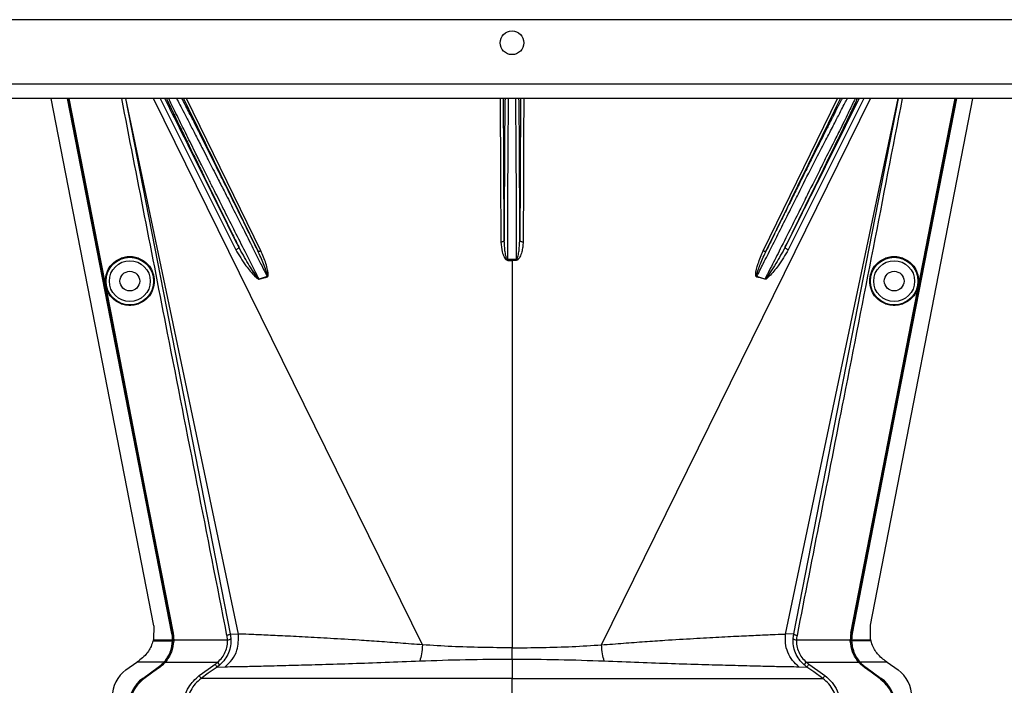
# Model space of a CAD drawing. Header units: inches. Extents: x -3977 to 448, y -4288 to 2176.
# Tile 9 of 206: x -3663 to -3518, y -3515 to -3417. Entities that reach past the tile are written whole.
import ezdxf

# ---------------------------------------------------------------- set-up
doc = ezdxf.new("R2010")
doc.units = ezdxf.units.IN
doc.header["$MEASUREMENT"] = 0

msp = doc.modelspace()

# ---------------------------------------------------------------- linework, layer by layer
at = {"color": 7, "linetype": 'Continuous', "lineweight": 25}
for p, q in [((-2943.664, -3417.474), (-3802.664, -3417.474)), ((-2940.664, -3426.974), (-3805.664, -3426.974)), ((-2940.664, -3429.074), (-3805.664, -3429.074))]:
    msp.add_line(p, q, dxfattribs=at)
at = {"color": 2, "linetype": 'Continuous', "lineweight": 25}
for p, q in [((-3643.429, -3506.716), (-3658.539, -3429.074)), ((-3647.599, -3429.074), (-3632.146, -3507.895)), ((-3630.962, -3507.946), (-3647.553, -3429.074)), ((-3603.845, -3509.54), (-3643.479, -3429.074)), ((-3642.461, -3429.074), (-3631.352, -3451.371)), ((-3627.647, -3451.503), (-3638.591, -3429.074)), ((-3577.483, -3509.54), (-3537.85, -3429.074)), ((-3553.681, -3451.503), (-3542.737, -3429.074)), ((-3550.367, -3507.946), (-3533.775, -3429.074)), ((-3538.867, -3429.074), (-3549.976, -3451.371)), ((-3549.182, -3507.895), (-3533.729, -3429.074)), ((-3537.881, -3506.626), (-3522.789, -3429.074)), ((-3591.295, -3452.798), (-3591.3, -3447.974)), ((-3590.028, -3447.974), (-3590.033, -3452.798)), ((-3651.31, -3452.679), (-3651.353, -3452.687)), ((-3590.664, -3452.916), (-3590.664, -3452.797)), ((-3590.664, -3452.916), (-3590.664, -3509.973)), ((-3530.018, -3452.679), (-3529.975, -3452.687)), ((-3626.708, -3455.303), (-3627.913, -3455.667)), ((-3553.415, -3455.667), (-3554.62, -3455.303)), ((-3649.755, -3460.667), (-3649.798, -3460.676)), ((-3531.573, -3460.667), (-3531.53, -3460.676)), ((-3643.43, -3506.716), (-3643.477, -3508.756)), ((-3537.851, -3508.756), (-3537.881, -3506.626)), ((-3643.521, -3508.935), (-3643.11, -3508.935)), ((-3643.477, -3508.756), (-3643.482, -3508.776)), ((-3643.482, -3508.776), (-3643.14, -3508.776)), ((-3643.14, -3508.776), (-3640.68, -3508.776)), ((-3643.11, -3508.935), (-3640.681, -3508.935)), ((-3640.772, -3507.844), (-3640.741, -3507.838)), ((-3640.65, -3508.935), (-3640.649, -3508.776)), ((-3640.531, -3508.934), (-3640.65, -3508.934)), ((-3640.578, -3507.836), (-3640.622, -3507.844)), ((-3640.487, -3508.936), (-3640.531, -3508.934)), ((-3640.485, -3508.776), (-3632.558, -3508.776)), ((-3632.146, -3507.895), (-3632.059, -3508.604)), ((-3632.146, -3507.895), (-3630.962, -3507.946)), ((-3549.182, -3507.895), (-3550.367, -3507.946)), ((-3549.269, -3508.604), (-3549.182, -3507.895)), ((-3548.77, -3508.776), (-3540.843, -3508.776)), ((-3540.841, -3508.936), (-3540.797, -3508.934)), ((-3540.797, -3508.934), (-3540.678, -3508.934)), ((-3540.75, -3507.836), (-3540.706, -3507.844)), ((-3540.649, -3508.776), (-3538.188, -3508.776)), ((-3538.218, -3508.935), (-3540.647, -3508.935)), ((-3540.556, -3507.844), (-3540.587, -3507.838)), ((-3537.807, -3508.935), (-3538.218, -3508.935)), ((-3538.188, -3508.776), (-3537.846, -3508.776)), ((-3590.664, -3511.641), (-3590.664, -3509.973)), ((-3641.783, -3512.098), (-3640.92, -3510.614)), ((-3590.664, -3511.641), (-3590.664, -3514.478)), ((-3647.519, -3513.237), (-3645.936, -3512.098)), ((-3641.933, -3512.098), (-3645.936, -3512.098)), ((-3645.033, -3514.478), (-3642.752, -3512.837)), ((-3645.015, -3514.503), (-3642.734, -3512.862)), ((-3644.883, -3514.478), (-3642.602, -3512.837)), ((-3642.577, -3512.873), (-3644.858, -3514.514)), ((-3642.734, -3512.862), (-3642.752, -3512.837)), ((-3642.577, -3512.873), (-3642.602, -3512.837)), ((-3641.933, -3512.098), (-3641.91, -3512.119)), ((-3641.892, -3512.098), (-3641.783, -3512.098)), ((-3641.75, -3512.127), (-3641.783, -3512.098)), ((-3641.725, -3512.098), (-3634.021, -3512.098)), ((-3633.689, -3512.472), (-3634.098, -3512.799)), ((-3634.098, -3512.799), (-3632.927, -3512.757)), ((-3633.689, -3512.472), (-3634.021, -3512.098)), ((-3548.401, -3512.757), (-3547.23, -3512.799)), ((-3547.639, -3512.472), (-3547.307, -3512.098)), ((-3547.307, -3512.098), (-3539.603, -3512.098)), ((-3539.578, -3512.127), (-3539.545, -3512.098)), ((-3539.436, -3512.098), (-3539.545, -3512.098)), ((-3539.418, -3512.119), (-3539.395, -3512.098)), ((-3535.392, -3512.098), (-3539.395, -3512.098)), ((-3538.752, -3512.873), (-3538.726, -3512.837)), ((-3536.47, -3514.514), (-3538.752, -3512.873)), ((-3538.726, -3512.837), (-3536.445, -3514.478)), ((-3538.576, -3512.837), (-3538.594, -3512.862)), ((-3538.594, -3512.862), (-3536.313, -3514.503)), ((-3538.576, -3512.837), (-3536.295, -3514.478)), ((-3535.392, -3512.098), (-3533.809, -3513.237)), ((-3645.033, -3514.478), (-3645.015, -3514.503)), ((-3644.858, -3514.514), (-3644.883, -3514.478)), ((-3590.664, -3518.537), (-3590.664, -3514.478)), ((-3536.445, -3514.478), (-3536.47, -3514.514)), ((-3536.313, -3514.503), (-3536.295, -3514.478))]:
    msp.add_line(p, q, dxfattribs=at)
at = {"color": 2, "linetype": 'Continuous', "lineweight": 25, "flags": 128}
for points in [[(-3640.772, -3507.844), (-3649.392, -3463.535), (-3656.1, -3429.074)], [(-3640.741, -3507.838), (-3649.359, -3463.545), (-3656.069, -3429.074)], [(-3651.353, -3452.687), (-3653.963, -3439.279), (-3655.95, -3429.074)], [(-3655.906, -3429.074), (-3653.361, -3442.144), (-3651.31, -3452.679)], [(-3592.4, -3429.074), (-3592.346, -3440.432), (-3592.299, -3450.221)], [(-3591.799, -3449.982), (-3591.856, -3437.937), (-3591.899, -3429.074)], [(-3589.429, -3429.074), (-3589.484, -3440.518), (-3589.529, -3449.982)], [(-3588.928, -3429.074), (-3588.955, -3434.712), (-3588.985, -3441.054), (-3589.029, -3450.221)], [(-3525.259, -3429.074), (-3533.816, -3473.036), (-3540.587, -3507.838)], [(-3525.228, -3429.074), (-3533.784, -3473.029), (-3540.556, -3507.844)], [(-3530.018, -3452.679), (-3527.408, -3439.271), (-3525.422, -3429.074)], [(-3529.975, -3452.687), (-3527.365, -3439.279), (-3525.378, -3429.074)], [(-3630.916, -3450.923), (-3630.907, -3450.97), (-3630.92, -3451.025), (-3630.953, -3451.085), (-3631.007, -3451.149), (-3631.077, -3451.212), (-3631.16, -3451.272), (-3631.254, -3451.326), (-3631.352, -3451.371)], [(-3591.799, -3449.982), (-3591.81, -3450.028), (-3591.838, -3450.073), (-3591.885, -3450.114), (-3591.947, -3450.15), (-3592.022, -3450.18), (-3592.108, -3450.202), (-3592.202, -3450.216), (-3592.299, -3450.221)], [(-3589.029, -3450.221), (-3589.126, -3450.216), (-3589.22, -3450.202), (-3589.306, -3450.18), (-3589.381, -3450.15), (-3589.443, -3450.114), (-3589.49, -3450.073), (-3589.519, -3450.028), (-3589.529, -3449.982)], [(-3549.976, -3451.371), (-3550.074, -3451.326), (-3550.168, -3451.272), (-3550.251, -3451.212), (-3550.321, -3451.149), (-3550.375, -3451.085), (-3550.408, -3451.025), (-3550.421, -3450.97), (-3550.412, -3450.923)], [(-3628.107, -3451.494), (-3628.083, -3451.524), (-3628.047, -3451.546), (-3627.999, -3451.56), (-3627.942, -3451.565), (-3627.876, -3451.562), (-3627.803, -3451.55), (-3627.726, -3451.53), (-3627.647, -3451.503)], [(-3553.681, -3451.503), (-3553.602, -3451.53), (-3553.525, -3451.55), (-3553.453, -3451.562), (-3553.386, -3451.565), (-3553.329, -3451.56), (-3553.281, -3451.546), (-3553.245, -3451.524), (-3553.221, -3451.494)], [(-3649.798, -3460.676), (-3650.669, -3456.202), (-3651.353, -3452.687)], [(-3651.31, -3452.679), (-3650.439, -3457.152), (-3649.755, -3460.667)], [(-3591.295, -3452.798), (-3591.295, -3452.813), (-3591.295, -3452.829), (-3591.295, -3452.844), (-3591.295, -3452.859), (-3591.295, -3452.873), (-3591.295, -3452.888), (-3591.295, -3452.902), (-3591.295, -3452.916)], [(-3590.033, -3452.916), (-3590.033, -3452.902), (-3590.033, -3452.888), (-3590.033, -3452.873), (-3590.033, -3452.859), (-3590.033, -3452.844), (-3590.033, -3452.829), (-3590.033, -3452.813), (-3590.033, -3452.798)], [(-3531.573, -3460.667), (-3530.703, -3456.194), (-3530.018, -3452.679)], [(-3531.53, -3460.676), (-3530.659, -3456.202), (-3529.975, -3452.687)], [(-3640.622, -3507.844), (-3641.927, -3501.131), (-3643.017, -3495.531), (-3643.889, -3491.044), (-3644.402, -3488.409), (-3644.793, -3486.4), (-3645.062, -3485.017), (-3645.184, -3484.39), (-3645.203, -3484.289), (-3645.208, -3484.267), (-3645.209, -3484.262), (-3645.209, -3484.261), (-3645.209, -3484.261), (-3645.209, -3484.261), (-3645.209, -3484.261), (-3645.209, -3484.261), (-3645.209, -3484.261), (-3645.209, -3484.261), (-3645.209, -3484.261), (-3645.209, -3484.261), (-3645.209, -3484.26), (-3649.798, -3460.676)], [(-3649.755, -3460.667), (-3644.615, -3487.082), (-3640.578, -3507.836)], [(-3540.75, -3507.836), (-3535.612, -3481.422), (-3531.573, -3460.667)], [(-3540.706, -3507.844), (-3535.568, -3481.43), (-3531.53, -3460.676)], [(-3640.68, -3508.776), (-3640.662, -3508.776), (-3640.649, -3508.776)], [(-3540.679, -3508.776), (-3540.678, -3508.865), (-3540.678, -3508.935)], [(-3540.649, -3508.776), (-3540.666, -3508.776), (-3540.679, -3508.776)], [(-3540.678, -3508.935), (-3540.66, -3508.935), (-3540.647, -3508.935)], [(-3537.851, -3508.756), (-3537.848, -3508.767), (-3537.846, -3508.776)], [(-3636.729, -3514.073), (-3635.419, -3513.132), (-3634.39, -3512.393)], [(-3634.098, -3512.799), (-3635.391, -3513.727), (-3636.437, -3514.478)], [(-3544.891, -3514.478), (-3546.221, -3513.523), (-3547.23, -3512.799)], [(-3546.938, -3512.393), (-3545.628, -3513.334), (-3544.599, -3514.072)]]:
    msp.add_lwpolyline(points, dxfattribs=at)
at = {"color": 7, "linetype": 'Continuous', "lineweight": 25}
msp.add_circle((-3590.664, -3420.874), 1.75, dxfattribs=at)
at = {"color": 2, "linetype": 'Continuous', "lineweight": 25}
for centre, radius in [((-3646.944, -3455.974), 3.509), ((-3646.944, -3455.974), 3.012), ((-3534.384, -3455.974), 3.509), ((-3534.384, -3455.974), 3.012), ((-3646.944, -3455.974), 1.45), ((-3534.384, -3455.974), 1.45)]:
    msp.add_circle(centre, radius, dxfattribs=at)
for centre, radius, start, end in [((-3622.918, -3454.182), 3.952, 196.4795, 197.15605), ((-3558.41, -3454.182), 3.952, 342.84395, 343.5205), ((-3625.254, -3454.592), 2.868, 202.02204, 202.7694), ((-3556.074, -3454.592), 2.868, 337.2306, 337.97796), ((-3632.484, -3508.182), 0.599, 262.9578, 315.17479), ((-3548.844, -3508.182), 0.599, 224.82521, 277.0422), ((-3644.663, -3517.207), 4.89, 125.73216, 180), ((-3536.665, -3517.207), 4.89, 0, 54.26784), ((-3642.113, -3518.537), 5, 125.73216, 180), ((-3539.215, -3518.537), 4.969, 0, 54.26784), ((-3539.215, -3518.537), 5, 0, 54.26784)]:
    msp.add_arc(centre, radius, start, end, dxfattribs=at)
for centre, major_axis, start_param, end_param in [((-3640.635, -3510.326), (0.033, 4.773), 1.2402323, 1.2750713), ((-3540.693, -3510.326), (-0.033, 4.773), 5.008114, 5.042953)]:
    msp.add_ellipse(centre, major_axis=major_axis, ratio=0.0122176, start_param=start_param, end_param=end_param, dxfattribs=at)
for points, knots in [([(-3632.637, -3508.139), (-3635.555, -3493.299), (-3640.736, -3466.946), (-3645.889, -3440.589), (-3648.14, -3429.074)], [0, 0, 0, 0, 0.563129, 1, 1, 1, 1]), ([(-3630.916, -3450.923), (-3633.021, -3446.692), (-3636.645, -3439.41), (-3640.27, -3432.126), (-3641.789, -3429.074)], [0, 0, 0, 0, 0.5810389, 1, 1, 1, 1]), ([(-3641.552, -3429.074), (-3641.529, -3429.123), (-3641.476, -3429.236), (-3641.398, -3429.403), (-3641.339, -3429.528), (-3641.313, -3429.583), (-3641.294, -3429.623), (-3641.242, -3429.733), (-3641.055, -3430.129), (-3640.716, -3430.843), (-3640.262, -3431.791), (-3639.825, -3432.699), (-3639.4, -3433.58), (-3638.944, -3434.524), (-3638.458, -3435.528), (-3637.758, -3436.97), (-3636.877, -3438.781), (-3635.767, -3441.054), (-3634.588, -3443.462), (-3633.296, -3446.094), (-3632.044, -3448.637), (-3631.259, -3450.229), (-3630.916, -3450.923)], [0, 0, 0, 0, 0.0153343, 0.034941, 0.0427187, 0.0470686, 0.0484625, 0.0525325, 0.0739635, 0.1418048, 0.2024107, 0.2484103, 0.2945215, 0.3412995, 0.3887581, 0.4365179, 0.53653, 0.620098, 0.7125676, 0.8188361, 0.9209665, 1, 1, 1, 1]), ([(-3627.913, -3455.667), (-3628.206, -3455.096), (-3628.881, -3453.774), (-3630.068, -3451.439), (-3631.465, -3448.662), (-3632.75, -3446.114), (-3633.758, -3444.108), (-3634.514, -3442.61), (-3635.384, -3440.874), (-3636.36, -3438.923), (-3637.307, -3437.03), (-3638.076, -3435.481), (-3638.71, -3434.201), (-3639.631, -3432.336), (-3640.464, -3430.648), (-3641.035, -3429.464), (-3641.184, -3429.148), (-3641.218, -3429.074)], [0, 0, 0, 0, 0.0573836, 0.1326953, 0.2259282, 0.3209584, 0.3734689, 0.4175145, 0.4659054, 0.5440857, 0.6149216, 0.6676324, 0.7186743, 0.7680795, 0.9065389, 0.9781147, 1, 1, 1, 1]), ([(-3640.071, -3429.074), (-3640.034, -3429.143), (-3639.874, -3429.44), (-3639.452, -3430.244), (-3638.804, -3431.483), (-3638.027, -3432.985), (-3637.153, -3434.684), (-3636.297, -3436.351), (-3635.478, -3437.955), (-3634.753, -3439.377), (-3633.948, -3440.96), (-3632.977, -3442.857), (-3631.719, -3445.345), (-3630.291, -3448.177), (-3628.894, -3450.959), (-3627.705, -3453.322), (-3627.015, -3454.693), (-3626.708, -3455.303)], [0, 0, 0, 0, 0.0206427, 0.0896399, 0.1605839, 0.2347576, 0.3064728, 0.3783979, 0.4295196, 0.4831864, 0.5287595, 0.5917833, 0.6725476, 0.7704894, 0.8622687, 0.9387727, 1, 1, 1, 1]), ([(-3628.107, -3451.494), (-3628.585, -3450.52), (-3629.611, -3448.432), (-3631.146, -3445.319), (-3632.627, -3442.322), (-3634.12, -3439.312), (-3635.587, -3436.367), (-3636.847, -3433.847), (-3637.912, -3431.73), (-3638.709, -3430.155), (-3639.113, -3429.369), (-3639.265, -3429.074)], [0, 0, 0, 0, 0.1107526, 0.2373143, 0.3502207, 0.4540581, 0.5934671, 0.7192205, 0.8032133, 0.9260683, 1, 1, 1, 1]), ([(-3639.035, -3429.074), (-3637.022, -3433.205), (-3633.378, -3440.68), (-3629.736, -3448.151), (-3628.107, -3451.494)], [0, 0, 0, 0, 0.5525619, 1, 1, 1, 1]), ([(-3591.69, -3429.074), (-3591.691, -3429.124), (-3591.694, -3429.255), (-3591.698, -3429.462), (-3591.701, -3429.621), (-3591.702, -3429.685), (-3591.703, -3429.717), (-3591.705, -3429.862), (-3591.71, -3430.143), (-3591.716, -3430.584), (-3591.722, -3431.055), (-3591.729, -3431.581), (-3591.737, -3432.285), (-3591.746, -3433.239), (-3591.755, -3434.386), (-3591.764, -3435.574), (-3591.773, -3436.986), (-3591.781, -3438.584), (-3591.788, -3440.451), (-3591.793, -3442.117), (-3591.797, -3443.95), (-3591.8, -3445.893), (-3591.801, -3447.994), (-3591.8, -3449.362), (-3591.799, -3449.982)], [0, 0, 0, 0, 0.0166691, 0.0437801, 0.0539766, 0.0582347, 0.0601538, 0.0619329, 0.0949288, 0.1279181, 0.1609018, 0.1938805, 0.2318688, 0.2917098, 0.3582433, 0.4138686, 0.4678641, 0.5566996, 0.6253008, 0.7029741, 0.7587986, 0.84244, 0.9286124, 1, 1, 1, 1]), ([(-3591.3, -3447.974), (-3591.293, -3446.665), (-3591.278, -3444.047), (-3591.255, -3440.271), (-3591.233, -3436.793), (-3591.211, -3433.733), (-3591.188, -3431.267), (-3591.171, -3429.685), (-3591.16, -3429.204), (-3591.158, -3429.074)], [0, 0, 0, 0, 0.15695739, 0.31391478, 0.47087217, 0.62782955, 0.78478694, 0.94174433, 1, 1, 1, 1]), ([(-3590.17, -3429.074), (-3590.168, -3429.204), (-3590.157, -3429.685), (-3590.14, -3431.267), (-3590.117, -3433.733), (-3590.095, -3436.793), (-3590.073, -3440.271), (-3590.05, -3444.047), (-3590.035, -3446.665), (-3590.028, -3447.974)], [0, 0, 0, 0, 0.0582557, 0.2152131, 0.3721704, 0.5291278, 0.6860852, 0.8430426, 1, 1, 1, 1]), ([(-3589.529, -3449.982), (-3589.529, -3449.713), (-3589.528, -3449.173), (-3589.528, -3448.354), (-3589.528, -3447.524), (-3589.528, -3446.213), (-3589.53, -3444.941), (-3589.531, -3443.877), (-3589.532, -3443.523), (-3589.532, -3443.39), (-3589.533, -3443.328), (-3589.533, -3442.916), (-3589.535, -3442.14), (-3589.538, -3441.016), (-3589.542, -3440.046), (-3589.545, -3439.09), (-3589.55, -3438.02), (-3589.557, -3436.638), (-3589.567, -3435.081), (-3589.579, -3433.536), (-3589.592, -3432.188), (-3589.605, -3431.111), (-3589.616, -3430.297), (-3589.626, -3429.688), (-3589.633, -3429.283), (-3589.637, -3429.114), (-3589.638, -3429.074)], [0, 0, 0, 0, 0.0309875, 0.0623812, 0.0941812, 0.1263867, 0.2132907, 0.2410509, 0.2510029, 0.2549966, 0.2567479, 0.2583355, 0.3036753, 0.3490046, 0.3943251, 0.4234326, 0.4694632, 0.5324116, 0.6084698, 0.690263, 0.770095, 0.8381091, 0.8961778, 0.94397, 0.9867951, 1, 1, 1, 1]), ([(-3542.064, -3429.074), (-3542.125, -3429.193), (-3542.241, -3429.418), (-3542.408, -3429.746), (-3542.52, -3429.965), (-3542.574, -3430.071), (-3542.604, -3430.131), (-3542.741, -3430.399), (-3542.973, -3430.857), (-3543.287, -3431.478), (-3543.494, -3431.888), (-3543.602, -3432.102), (-3543.64, -3432.176), (-3543.655, -3432.206), (-3543.824, -3432.543), (-3544.24, -3433.368), (-3544.912, -3434.71), (-3545.686, -3436.258), (-3546.542, -3437.975), (-3547.445, -3439.792), (-3548.416, -3441.749), (-3549.301, -3443.537), (-3550.256, -3445.468), (-3551.254, -3447.493), (-3552.274, -3449.565), (-3552.933, -3450.906), (-3553.221, -3451.494)], [0, 0, 0, 0, 0.0311776, 0.0588883, 0.0717596, 0.0779477, 0.0809797, 0.0839703, 0.1328008, 0.1697794, 0.194664, 0.2025307, 0.2053145, 0.2068987, 0.2073307, 0.2604828, 0.3369424, 0.4028304, 0.4710206, 0.5587227, 0.626383, 0.7036835, 0.7661012, 0.8469711, 0.9328737, 1, 1, 1, 1]), ([(-3553.221, -3451.494), (-3551.148, -3447.24), (-3547.506, -3439.768), (-3543.862, -3432.293), (-3542.293, -3429.074)], [0, 0, 0, 0, 0.5694662, 1, 1, 1, 1]), ([(-3550.934, -3447.974), (-3550.508, -3447.126), (-3549.685, -3445.489), (-3548.188, -3442.485), (-3546.573, -3439.271), (-3544.975, -3436.195), (-3543.915, -3434.185), (-3543.25, -3432.886), (-3542.806, -3432.021), (-3542.153, -3430.754), (-3541.575, -3429.636), (-3541.323, -3429.178), (-3541.266, -3429.074)], [0, 0, 0, 0, 0.10581834, 0.20434309, 0.37933261, 0.52532755, 0.64244402, 0.69681846, 0.750254, 0.80278244, 0.95501976, 1, 1, 1, 1]), ([(-3550.412, -3450.923), (-3549.747, -3449.574), (-3548.416, -3446.876), (-3546.436, -3442.843), (-3544.551, -3438.986), (-3542.791, -3435.37), (-3541.28, -3432.239), (-3540.222, -3430.03), (-3539.888, -3429.309), (-3539.78, -3429.074)], [0, 0, 0, 0, 0.1514708, 0.3030302, 0.4545333, 0.6060937, 0.7647322, 0.9233851, 1, 1, 1, 1]), ([(-3539.539, -3429.074), (-3541.509, -3433.033), (-3545.134, -3440.316), (-3548.758, -3447.599), (-3550.412, -3450.923)], [0, 0, 0, 0, 0.5434692, 1, 1, 1, 1]), ([(-3540.121, -3429.074), (-3540.172, -3429.181), (-3540.391, -3429.643), (-3541.157, -3431.223), (-3542.113, -3433.193), (-3542.979, -3434.92), (-3543.613, -3436.166), (-3544.347, -3437.614), (-3545.508, -3439.92), (-3546.832, -3442.588), (-3548.297, -3445.547), (-3549.1, -3447.147), (-3549.515, -3447.974)], [0, 0, 0, 0, 0.046067, 0.1979567, 0.3571034, 0.4144948, 0.4784064, 0.5488719, 0.6259163, 0.7996112, 0.8964894, 1, 1, 1, 1]), ([(-3533.188, -3429.074), (-3536.061, -3443.769), (-3541.214, -3470.127), (-3546.397, -3496.479), (-3548.691, -3508.139)], [0, 0, 0, 0, 0.5575415, 1, 1, 1, 1]), ([(-3554.62, -3455.303), (-3554.303, -3454.673), (-3553.588, -3453.253), (-3552.355, -3450.8), (-3551.436, -3448.972), (-3550.934, -3447.974)], [0, 0, 0, 0, 0.2657186, 0.599055, 1, 1, 1, 1]), ([(-3549.515, -3447.974), (-3550.064, -3449.065), (-3551.054, -3451.029), (-3552.359, -3453.602), (-3553.098, -3455.047), (-3553.415, -3455.667)], [0, 0, 0, 0, 0.415954, 0.7493023, 1, 1, 1, 1]), ([(-3627.913, -3455.667), (-3627.915, -3455.668), (-3627.92, -3455.669), (-3627.929, -3455.668), (-3627.947, -3455.663), (-3628.031, -3455.604), (-3628.131, -3455.471), (-3628.302, -3455.251), (-3628.542, -3454.906), (-3628.961, -3454.279), (-3629.809, -3452.955), (-3630.461, -3451.758), (-3630.916, -3450.923)], [0, 0, 0, 0, 0.0010741, 0.0021709, 0.0045573, 0.0104098, 0.0556879, 0.0929528, 0.1604429, 0.2818086, 0.4986546, 1, 1, 1, 1]), ([(-3592.299, -3450.221), (-3592.26, -3450.712), (-3592.201, -3451.45), (-3591.912, -3452.286), (-3591.682, -3452.666), (-3591.503, -3452.87), (-3591.364, -3452.901), (-3591.295, -3452.916)], [0, 0, 0, 0, 0.4983599, 0.7494053, 0.8749278, 0.9384803, 1, 1, 1, 1]), ([(-3591.295, -3452.798), (-3591.304, -3452.797), (-3591.323, -3452.795), (-3591.359, -3452.773), (-3591.492, -3452.609), (-3591.586, -3452.159), (-3591.757, -3451.256), (-3591.782, -3450.491), (-3591.799, -3449.982)], [0, 0, 0, 0, 0.0089156, 0.0183587, 0.040761, 0.2203798, 0.4805661, 1, 1, 1, 1]), ([(-3590.033, -3452.798), (-3590.024, -3452.797), (-3590.005, -3452.795), (-3589.969, -3452.773), (-3589.912, -3452.705), (-3589.835, -3452.523), (-3589.721, -3452.113), (-3589.579, -3451.25), (-3589.549, -3450.489), (-3589.529, -3449.982)], [0, 0, 0, 0, 0.0089627, 0.0184522, 0.040975, 0.0975574, 0.2215224, 0.4810232, 1, 1, 1, 1]), ([(-3589.029, -3450.221), (-3589.04, -3450.467), (-3589.061, -3450.959), (-3589.192, -3451.574), (-3589.339, -3452.05), (-3589.485, -3452.398), (-3589.633, -3452.655), (-3589.785, -3452.815), (-3589.897, -3452.898), (-3589.989, -3452.91), (-3590.033, -3452.916)], [0, 0, 0, 0, 0.2494258, 0.4981465, 0.6313157, 0.748454, 0.8738124, 0.9191167, 0.9603769, 1, 1, 1, 1]), ([(-3550.412, -3450.923), (-3550.867, -3451.758), (-3551.553, -3453.016), (-3552.447, -3454.403), (-3552.909, -3455.086), (-3553.149, -3455.416), (-3553.279, -3455.569), (-3553.345, -3455.638), (-3553.381, -3455.663), (-3553.399, -3455.668), (-3553.408, -3455.669), (-3553.413, -3455.668), (-3553.415, -3455.667)], [0, 0, 0, 0, 0.5009066, 0.755241, 0.8820707, 0.9446164, 0.9748532, 0.9894631, 0.9953788, 0.9977943, 0.9989073, 1, 1, 1, 1]), ([(-3646.944, -3459.558), (-3647.162, -3459.546), (-3647.637, -3459.521), (-3648.385, -3459.29), (-3649.171, -3458.843), (-3649.896, -3458.113), (-3650.421, -3457.118), (-3650.614, -3455.953), (-3650.421, -3454.789), (-3649.896, -3453.793), (-3649.171, -3453.064), (-3648.385, -3452.616), (-3647.637, -3452.386), (-3647.162, -3452.36), (-3646.944, -3452.349)], [0, 0, 0, 0, 0.0563094, 0.122835, 0.200993, 0.2913236, 0.3924071, 0.5, 0.6075929, 0.7086764, 0.799007, 0.877165, 0.9436906, 1, 1, 1, 1]), ([(-3646.944, -3452.349), (-3646.726, -3452.36), (-3646.25, -3452.386), (-3645.503, -3452.616), (-3644.717, -3453.064), (-3643.991, -3453.793), (-3643.467, -3454.789), (-3643.274, -3455.953), (-3643.467, -3457.118), (-3643.991, -3458.113), (-3644.717, -3458.843), (-3645.503, -3459.29), (-3646.25, -3459.521), (-3646.726, -3459.546), (-3646.944, -3459.558)], [0, 0, 0, 0, 0.0563094, 0.122835, 0.200993, 0.2913236, 0.3924071, 0.5, 0.6075929, 0.7086764, 0.799007, 0.877165, 0.9436906, 1, 1, 1, 1]), ([(-3631.352, -3451.371), (-3630.869, -3452.162), (-3630.036, -3453.527), (-3628.904, -3454.916), (-3628.231, -3455.542), (-3628.019, -3455.672), (-3627.94, -3455.701), (-3627.913, -3455.705), (-3627.903, -3455.703), (-3627.899, -3455.702)], [0, 0, 0, 0, 0.50298612, 0.86745605, 0.95625538, 0.98653103, 0.99475298, 0.99816914, 1, 1, 1, 1]), ([(-3626.708, -3455.303), (-3626.705, -3455.302), (-3626.7, -3455.301), (-3626.692, -3455.297), (-3626.686, -3455.29), (-3626.676, -3455.272), (-3626.671, -3455.211), (-3626.693, -3455.076), (-3626.764, -3454.791), (-3626.952, -3454.223), (-3627.372, -3453.092), (-3627.813, -3452.133), (-3628.106, -3451.495)], [0, 0, 0, 0, 0.0020234, 0.0039613, 0.0059873, 0.008217, 0.0197297, 0.050125, 0.1118242, 0.2383477, 0.493618, 1, 1, 1, 1]), ([(-3626.695, -3455.348), (-3626.673, -3455.338), (-3626.63, -3455.32), (-3626.588, -3455.237), (-3626.573, -3455.089), (-3626.58, -3454.791), (-3626.684, -3454.21), (-3626.976, -3453.066), (-3627.379, -3452.127), (-3627.647, -3451.503)], [0, 0, 0, 0, 0.0152758, 0.0305323, 0.0634754, 0.1262277, 0.2512207, 0.5011926, 1, 1, 1, 1]), ([(-3554.633, -3455.348), (-3554.642, -3455.345), (-3554.661, -3455.338), (-3554.694, -3455.312), (-3554.744, -3455.228), (-3554.793, -3454.562), (-3554.413, -3453.287), (-3553.938, -3452.129), (-3553.681, -3451.503)], [0, 0, 0, 0, 0.00628949, 0.0128488, 0.0284102, 0.07570727, 0.49978448, 1, 1, 1, 1]), ([(-3554.62, -3455.303), (-3554.623, -3455.302), (-3554.628, -3455.301), (-3554.636, -3455.297), (-3554.642, -3455.291), (-3554.648, -3455.28), (-3554.653, -3455.262), (-3554.66, -3455.14), (-3554.6, -3454.942), (-3554.505, -3454.604), (-3554.33, -3454.101), (-3553.932, -3453.037), (-3553.516, -3452.133), (-3553.221, -3451.494)], [0, 0, 0, 0, 0.002002, 0.0039182, 0.0059178, 0.0081145, 0.0132777, 0.0194868, 0.0994036, 0.1644525, 0.2820291, 0.4928409, 1, 1, 1, 1]), ([(-3549.976, -3451.371), (-3550.456, -3452.158), (-3551.284, -3453.515), (-3552.414, -3454.905), (-3553.065, -3455.553), (-3553.288, -3455.689), (-3553.37, -3455.708), (-3553.406, -3455.708), (-3553.422, -3455.704), (-3553.429, -3455.702)], [0, 0, 0, 0, 0.49871053, 0.85962412, 0.95470066, 0.98237053, 0.99206952, 0.9961825, 1, 1, 1, 1]), ([(-3534.384, -3459.558), (-3534.602, -3459.546), (-3535.078, -3459.521), (-3535.825, -3459.29), (-3536.611, -3458.843), (-3537.337, -3458.113), (-3537.861, -3457.118), (-3538.054, -3455.953), (-3537.861, -3454.789), (-3537.337, -3453.793), (-3536.611, -3453.064), (-3535.825, -3452.616), (-3535.078, -3452.386), (-3534.602, -3452.36), (-3534.384, -3452.349)], [0, 0, 0, 0, 0.0563094, 0.122835, 0.200993, 0.2913236, 0.3924071, 0.5, 0.6075929, 0.7086764, 0.799007, 0.877165, 0.9436906, 1, 1, 1, 1]), ([(-3534.384, -3452.349), (-3534.166, -3452.36), (-3533.691, -3452.386), (-3532.943, -3452.616), (-3532.157, -3453.064), (-3531.432, -3453.793), (-3530.907, -3454.789), (-3530.714, -3455.953), (-3530.907, -3457.118), (-3531.432, -3458.113), (-3532.157, -3458.843), (-3532.943, -3459.29), (-3533.691, -3459.521), (-3534.166, -3459.546), (-3534.384, -3459.558)], [0, 0, 0, 0, 0.0563094, 0.122835, 0.200993, 0.2913236, 0.3924071, 0.5, 0.6075929, 0.7086764, 0.799007, 0.877165, 0.9436906, 1, 1, 1, 1]), ([(-3590.664, -3452.797), (-3590.782, -3452.797), (-3590.992, -3452.798), (-3591.202, -3452.798), (-3591.295, -3452.798)], [0, 0, 0, 0, 0.55999998, 1, 1, 1, 1]), ([(-3591.295, -3452.916), (-3591.177, -3452.916), (-3590.967, -3452.916), (-3590.757, -3452.916), (-3590.664, -3452.916)], [0, 0, 0, 0, 0.56, 1, 1, 1, 1]), ([(-3590.033, -3452.798), (-3590.151, -3452.798), (-3590.361, -3452.797), (-3590.571, -3452.797), (-3590.664, -3452.797)], [0, 0, 0, 0, 0.56, 1, 1, 1, 1]), ([(-3590.033, -3452.916), (-3590.151, -3452.916), (-3590.361, -3452.916), (-3590.572, -3452.916), (-3590.664, -3452.916)], [0, 0, 0, 0, 0.5599984, 1, 1, 1, 1]), ([(-3627.899, -3455.702), (-3627.676, -3455.629), (-3627.279, -3455.5), (-3626.873, -3455.394), (-3626.695, -3455.348)], [0, 0, 0, 0, 0.5599586, 1, 1, 1, 1]), ([(-3553.429, -3455.702), (-3553.64, -3455.633), (-3554.038, -3455.503), (-3554.443, -3455.397), (-3554.633, -3455.348)], [0, 0, 0, 0, 0.5320089, 1, 1, 1, 1]), ([(-3643.521, -3508.934), (-3643.611, -3509.211), (-3643.859, -3509.98), (-3644.525, -3510.992), (-3645.207, -3511.549), (-3645.475, -3511.767)], [0, 0, 0, 0, 0.25487146, 0.70803184, 1, 1, 1, 1]), ([(-3643.516, -3508.912), (-3643.517, -3508.917), (-3643.519, -3508.924), (-3643.521, -3508.931), (-3643.521, -3508.935)], [0, 0, 0, 0, 0.56, 1, 1, 1, 1]), ([(-3643.482, -3508.776), (-3643.488, -3508.802), (-3643.5, -3508.847), (-3643.511, -3508.892), (-3643.516, -3508.912)], [0, 0, 0, 0, 0.5599961, 1, 1, 1, 1]), ([(-3640.681, -3508.934), (-3640.703, -3509.216), (-3640.747, -3509.78), (-3641.004, -3510.615), (-3641.384, -3511.41), (-3641.75, -3511.869), (-3641.933, -3512.098)], [0, 0, 0, 0, 0.2500257, 0.5001914, 0.7501772, 1, 1, 1, 1]), ([(-3641.892, -3512.098), (-3641.544, -3511.613), (-3640.848, -3510.646), (-3640.716, -3509.504), (-3640.65, -3508.935)], [0, 0, 0, 0, 0.5013928, 1, 1, 1, 1]), ([(-3640.487, -3508.936), (-3640.554, -3509.507), (-3640.687, -3510.65), (-3641.379, -3511.616), (-3641.725, -3512.098)], [0, 0, 0, 0, 0.4999469, 1, 1, 1, 1]), ([(-3640.772, -3507.844), (-3640.743, -3508.017), (-3640.691, -3508.326), (-3640.683, -3508.639), (-3640.68, -3508.776)], [0, 0, 0, 0, 0.5598333, 1, 1, 1, 1]), ([(-3640.649, -3508.776), (-3640.654, -3508.6), (-3640.664, -3508.285), (-3640.718, -3507.975), (-3640.741, -3507.838)], [0, 0, 0, 0, 0.5600547, 1, 1, 1, 1]), ([(-3640.65, -3508.935), (-3640.656, -3508.935), (-3640.666, -3508.935), (-3640.677, -3508.935), (-3640.681, -3508.935)], [0, 0, 0, 0, 0.56000001, 1, 1, 1, 1]), ([(-3640.531, -3508.934), (-3640.532, -3508.73), (-3640.534, -3508.364), (-3640.595, -3508.003), (-3640.622, -3507.844)], [0, 0, 0, 0, 0.5600766, 1, 1, 1, 1]), ([(-3640.578, -3507.836), (-3640.549, -3508.011), (-3640.497, -3508.322), (-3640.489, -3508.638), (-3640.485, -3508.776)], [0, 0, 0, 0, 0.5599609, 1, 1, 1, 1]), ([(-3640.485, -3508.776), (-3640.485, -3508.806), (-3640.485, -3508.859), (-3640.487, -3508.912), (-3640.487, -3508.936)], [0, 0, 0, 0, 0.5600001, 1, 1, 1, 1]), ([(-3634.021, -3512.098), (-3633.788, -3511.875), (-3633.325, -3511.43), (-3632.852, -3510.591), (-3632.567, -3509.686), (-3632.561, -3509.08), (-3632.558, -3508.776)], [0, 0, 0, 0, 0.2526371, 0.5035436, 0.7519095, 1, 1, 1, 1]), ([(-3632.059, -3508.604), (-3632.064, -3508.958), (-3632.072, -3509.665), (-3632.39, -3510.713), (-3632.913, -3511.687), (-3633.43, -3512.21), (-3633.689, -3512.472)], [0, 0, 0, 0, 0.2495808, 0.4989767, 0.7495561, 1, 1, 1, 1]), ([(-3632.927, -3512.757), (-3632.557, -3512.426), (-3631.802, -3511.753), (-3630.939, -3510.093), (-3630.953, -3508.755), (-3630.962, -3507.946)], [0, 0, 0, 0, 0.27617864, 0.56293571, 1, 1, 1, 1]), ([(-3632.146, -3507.895), (-3632.155, -3507.919), (-3632.175, -3507.969), (-3632.308, -3508.045), (-3632.472, -3508.104), (-3632.584, -3508.127), (-3632.637, -3508.139)], [0, 0, 0, 0, 0.2704256, 0.5623869, 0.7895723, 1, 1, 1, 1]), ([(-3632.558, -3508.776), (-3632.567, -3508.657), (-3632.582, -3508.443), (-3632.621, -3508.232), (-3632.637, -3508.139)], [0, 0, 0, 0, 0.5599329, 1, 1, 1, 1]), ([(-3603.844, -3509.54), (-3604.935, -3509.455), (-3607.102, -3509.286), (-3610.22, -3509.056), (-3613.707, -3508.818), (-3617.44, -3508.59), (-3621.231, -3508.382), (-3624.542, -3508.215), (-3627.313, -3508.086), (-3629.547, -3507.986), (-3630.489, -3507.96), (-3630.962, -3507.946)], [0, 0, 0, 0, 0.084405, 0.167683, 0.2508255, 0.3762115, 0.5005933, 0.6255551, 0.7504676, 0.8747621, 1, 1, 1, 1]), ([(-3577.484, -3509.54), (-3576.393, -3509.455), (-3574.226, -3509.286), (-3571.108, -3509.056), (-3567.621, -3508.818), (-3563.888, -3508.59), (-3560.097, -3508.382), (-3556.786, -3508.215), (-3554.015, -3508.086), (-3551.781, -3507.986), (-3550.839, -3507.96), (-3550.367, -3507.946)], [0, 0, 0, 0, 0.084405, 0.167683, 0.2508255, 0.3762115, 0.5005933, 0.6255551, 0.7504676, 0.8747621, 1, 1, 1, 1]), ([(-3548.401, -3512.757), (-3548.736, -3512.466), (-3549.417, -3511.873), (-3550.094, -3510.659), (-3550.464, -3509.311), (-3550.399, -3508.396), (-3550.367, -3507.946)], [0, 0, 0, 0, 0.2452308, 0.5, 0.7547692, 1, 1, 1, 1]), ([(-3547.639, -3512.472), (-3547.898, -3512.21), (-3548.415, -3511.687), (-3548.938, -3510.713), (-3549.256, -3509.665), (-3549.264, -3508.958), (-3549.269, -3508.604)], [0, 0, 0, 0, 0.2504497, 0.501026, 0.7504119, 1, 1, 1, 1]), ([(-3549.182, -3507.895), (-3549.175, -3507.916), (-3549.164, -3507.949), (-3549.102, -3507.996), (-3549.038, -3508.032), (-3548.96, -3508.066), (-3548.846, -3508.106), (-3548.752, -3508.126), (-3548.691, -3508.139)], [0, 0, 0, 0, 0.2396351, 0.3684751, 0.5, 0.6315249, 0.7603649, 1, 1, 1, 1]), ([(-3548.691, -3508.139), (-3548.712, -3508.257), (-3548.749, -3508.468), (-3548.764, -3508.682), (-3548.77, -3508.776)], [0, 0, 0, 0, 0.55993288, 1, 1, 1, 1]), ([(-3548.77, -3508.776), (-3548.767, -3509.08), (-3548.761, -3509.686), (-3548.476, -3510.591), (-3548.003, -3511.43), (-3547.54, -3511.875), (-3547.307, -3512.098)], [0, 0, 0, 0, 0.24809771, 0.49645367, 0.74735706, 1, 1, 1, 1]), ([(-3540.75, -3507.836), (-3540.779, -3508.011), (-3540.831, -3508.322), (-3540.839, -3508.638), (-3540.843, -3508.776)], [0, 0, 0, 0, 0.5599497, 1, 1, 1, 1]), ([(-3540.841, -3508.936), (-3540.842, -3508.906), (-3540.843, -3508.853), (-3540.843, -3508.8), (-3540.843, -3508.776)], [0, 0, 0, 0, 0.5600457, 1, 1, 1, 1]), ([(-3539.603, -3512.098), (-3539.949, -3511.616), (-3540.641, -3510.65), (-3540.774, -3509.507), (-3540.841, -3508.936)], [0, 0, 0, 0, 0.500053, 1, 1, 1, 1]), ([(-3540.706, -3507.844), (-3540.739, -3508.047), (-3540.798, -3508.408), (-3540.797, -3508.774), (-3540.797, -3508.934)], [0, 0, 0, 0, 0.5600744, 1, 1, 1, 1]), ([(-3539.545, -3512.098), (-3539.932, -3511.553), (-3540.623, -3510.577), (-3540.744, -3509.437), (-3540.797, -3508.934)], [0, 0, 0, 0, 0.5591099, 1, 1, 1, 1]), ([(-3540.587, -3507.838), (-3540.616, -3508.012), (-3540.668, -3508.323), (-3540.676, -3508.638), (-3540.679, -3508.776)], [0, 0, 0, 0, 0.5600516, 1, 1, 1, 1]), ([(-3540.556, -3507.844), (-3540.585, -3508.017), (-3540.637, -3508.326), (-3540.645, -3508.639), (-3540.649, -3508.776)], [0, 0, 0, 0, 0.5598333, 1, 1, 1, 1]), ([(-3540.647, -3508.934), (-3540.625, -3509.216), (-3540.581, -3509.78), (-3540.324, -3510.615), (-3539.944, -3511.41), (-3539.578, -3511.869), (-3539.395, -3512.098)], [0, 0, 0, 0, 0.2500257, 0.5001914, 0.7501772, 1, 1, 1, 1]), ([(-3537.812, -3508.912), (-3537.819, -3508.887), (-3537.83, -3508.841), (-3537.841, -3508.796), (-3537.846, -3508.776)], [0, 0, 0, 0, 0.5599989, 1, 1, 1, 1]), ([(-3537.812, -3508.912), (-3537.811, -3508.917), (-3537.809, -3508.924), (-3537.807, -3508.931), (-3537.807, -3508.935)], [0, 0, 0, 0, 0.5600046, 1, 1, 1, 1]), ([(-3535.853, -3511.767), (-3536.089, -3511.577), (-3536.749, -3511.047), (-3537.441, -3510.05), (-3537.706, -3509.242), (-3537.807, -3508.934)], [0, 0, 0, 0, 0.2563458, 0.7166755, 1, 1, 1, 1]), ([(-3603.845, -3509.54), (-3603.884, -3510.002), (-3603.964, -3510.925), (-3604.151, -3511.578), (-3604.244, -3511.904)], [0, 0, 0, 0, 0.4999782, 1, 1, 1, 1]), ([(-3590.664, -3509.973), (-3592.151, -3509.964), (-3595.128, -3509.945), (-3599.552, -3509.803), (-3602.412, -3509.628), (-3603.845, -3509.54)], [0, 0, 0, 0, 0.3326232, 0.6656434, 1, 1, 1, 1]), ([(-3590.664, -3509.973), (-3589.177, -3509.964), (-3586.2, -3509.945), (-3581.776, -3509.803), (-3578.916, -3509.628), (-3577.483, -3509.54)], [0, 0, 0, 0, 0.33262324, 0.66564339, 1, 1, 1, 1]), ([(-3577.084, -3511.904), (-3577.177, -3511.578), (-3577.364, -3510.925), (-3577.444, -3510.002), (-3577.483, -3509.54)], [0, 0, 0, 0, 0.50002184, 1, 1, 1, 1]), ([(-3645.834, -3512.025), (-3645.767, -3511.977), (-3645.647, -3511.891), (-3645.528, -3511.805), (-3645.475, -3511.767)], [0, 0, 0, 0, 0.5599992, 1, 1, 1, 1]), ([(-3604.244, -3511.904), (-3602.013, -3511.826), (-3597.551, -3511.67), (-3592.959, -3511.651), (-3590.664, -3511.641)], [0, 0, 0, 0, 0.50013231, 1, 1, 1, 1]), ([(-3590.664, -3511.641), (-3588.369, -3511.651), (-3583.777, -3511.67), (-3579.315, -3511.826), (-3577.084, -3511.904)], [0, 0, 0, 0, 0.4998677, 1, 1, 1, 1]), ([(-3535.494, -3512.025), (-3535.561, -3511.977), (-3535.681, -3511.891), (-3535.8, -3511.805), (-3535.853, -3511.767)], [0, 0, 0, 0, 0.5599992, 1, 1, 1, 1]), ([(-3645.834, -3512.025), (-3645.853, -3512.039), (-3645.887, -3512.063), (-3645.921, -3512.088), (-3645.936, -3512.098)], [0, 0, 0, 0, 0.56, 1, 1, 1, 1]), ([(-3641.933, -3512.098), (-3642.075, -3512.249), (-3642.329, -3512.517), (-3642.623, -3512.739), (-3642.752, -3512.837)], [0, 0, 0, 0, 0.5600007, 1, 1, 1, 1]), ([(-3642.734, -3512.862), (-3642.569, -3512.735), (-3642.275, -3512.509), (-3642.022, -3512.238), (-3641.91, -3512.119)], [0, 0, 0, 0, 0.5599982, 1, 1, 1, 1]), ([(-3642.602, -3512.837), (-3642.438, -3512.712), (-3642.145, -3512.487), (-3641.894, -3512.217), (-3641.783, -3512.098)], [0, 0, 0, 0, 0.5598194, 1, 1, 1, 1]), ([(-3641.75, -3512.127), (-3641.894, -3512.279), (-3642.149, -3512.549), (-3642.446, -3512.774), (-3642.577, -3512.873)], [0, 0, 0, 0, 0.559821, 1, 1, 1, 1]), ([(-3641.91, -3512.119), (-3641.907, -3512.115), (-3641.901, -3512.108), (-3641.895, -3512.101), (-3641.892, -3512.098)], [0, 0, 0, 0, 0.56, 1, 1, 1, 1]), ([(-3641.75, -3512.127), (-3641.746, -3512.122), (-3641.737, -3512.112), (-3641.729, -3512.103), (-3641.725, -3512.098)], [0, 0, 0, 0, 0.56, 1, 1, 1, 1]), ([(-3634.39, -3512.393), (-3634.319, -3512.341), (-3634.192, -3512.247), (-3634.073, -3512.144), (-3634.021, -3512.098)], [0, 0, 0, 0, 0.5599594, 1, 1, 1, 1]), ([(-3634.098, -3512.799), (-3634.104, -3512.792), (-3634.115, -3512.777), (-3634.183, -3512.682), (-3634.279, -3512.547), (-3634.354, -3512.443), (-3634.39, -3512.393)], [0, 0, 0, 0, 0.240618, 0.5, 0.759382, 1, 1, 1, 1]), ([(-3632.927, -3512.757), (-3632.429, -3512.752), (-3631.439, -3512.742), (-3629.094, -3512.69), (-3626.181, -3512.621), (-3622.689, -3512.53), (-3618.68, -3512.418), (-3614.224, -3512.279), (-3609.402, -3512.112), (-3605.966, -3511.974), (-3604.244, -3511.904)], [0, 0, 0, 0, 0.1257187, 0.2502879, 0.3753933, 0.5005251, 0.6250881, 0.7505683, 0.8750215, 1, 1, 1, 1]), ([(-3577.084, -3511.904), (-3575.362, -3511.974), (-3571.926, -3512.112), (-3567.104, -3512.279), (-3562.648, -3512.418), (-3558.639, -3512.53), (-3555.147, -3512.621), (-3552.234, -3512.69), (-3549.889, -3512.742), (-3548.899, -3512.752), (-3548.401, -3512.757)], [0, 0, 0, 0, 0.12497851, 0.24943172, 0.37491185, 0.4994749, 0.62460669, 0.74971209, 0.8742813, 1, 1, 1, 1]), ([(-3547.23, -3512.799), (-3547.308, -3512.741), (-3547.449, -3512.637), (-3547.581, -3512.522), (-3547.639, -3512.472)], [0, 0, 0, 0, 0.5598158, 1, 1, 1, 1]), ([(-3547.307, -3512.098), (-3547.24, -3512.156), (-3547.121, -3512.259), (-3546.994, -3512.352), (-3546.938, -3512.393)], [0, 0, 0, 0, 0.55995964, 1, 1, 1, 1]), ([(-3547.23, -3512.799), (-3547.224, -3512.792), (-3547.213, -3512.777), (-3547.145, -3512.682), (-3547.049, -3512.547), (-3546.974, -3512.443), (-3546.938, -3512.393)], [0, 0, 0, 0, 0.2406182, 0.5, 0.7593818, 1, 1, 1, 1]), ([(-3539.578, -3512.127), (-3539.582, -3512.122), (-3539.591, -3512.112), (-3539.599, -3512.103), (-3539.603, -3512.098)], [0, 0, 0, 0, 0.5601198, 1, 1, 1, 1]), ([(-3538.752, -3512.873), (-3538.917, -3512.746), (-3539.212, -3512.519), (-3539.466, -3512.247), (-3539.578, -3512.127)], [0, 0, 0, 0, 0.5598224, 1, 1, 1, 1]), ([(-3539.545, -3512.098), (-3539.403, -3512.249), (-3539.15, -3512.517), (-3538.856, -3512.739), (-3538.726, -3512.837)], [0, 0, 0, 0, 0.559818, 1, 1, 1, 1]), ([(-3539.418, -3512.119), (-3539.421, -3512.115), (-3539.427, -3512.108), (-3539.433, -3512.101), (-3539.436, -3512.098)], [0, 0, 0, 0, 0.56, 1, 1, 1, 1]), ([(-3538.594, -3512.862), (-3538.759, -3512.735), (-3539.053, -3512.509), (-3539.306, -3512.238), (-3539.418, -3512.119)], [0, 0, 0, 0, 0.5599986, 1, 1, 1, 1]), ([(-3539.395, -3512.098), (-3539.253, -3512.249), (-3538.999, -3512.517), (-3538.705, -3512.739), (-3538.576, -3512.837)], [0, 0, 0, 0, 0.5600005, 1, 1, 1, 1]), ([(-3535.392, -3512.098), (-3535.411, -3512.085), (-3535.445, -3512.06), (-3535.479, -3512.036), (-3535.494, -3512.025)], [0, 0, 0, 0, 0.56, 1, 1, 1, 1]), ([(-3646.963, -3518.537), (-3646.929, -3518.101), (-3646.859, -3517.218), (-3646.241, -3515.729), (-3645.396, -3514.95), (-3644.883, -3514.478)], [0, 0, 0, 0, 0.27748629, 0.56199536, 1, 1, 1, 1]), ([(-3644.858, -3514.514), (-3645.188, -3514.794), (-3645.859, -3515.361), (-3646.699, -3516.721), (-3646.836, -3517.852), (-3646.919, -3518.537)], [0, 0, 0, 0, 0.2775345, 0.5620489, 1, 1, 1, 1]), ([(-3639.021, -3518.537), (-3638.982, -3518.051), (-3638.905, -3517.081), (-3638.221, -3515.444), (-3637.294, -3514.592), (-3636.729, -3514.073)], [0, 0, 0, 0, 0.2811331, 0.5612645, 1, 1, 1, 1]), ([(-3636.437, -3514.478), (-3636.742, -3514.73), (-3637.352, -3515.234), (-3638.006, -3516.235), (-3638.441, -3517.351), (-3638.495, -3518.141), (-3638.522, -3518.537)], [0, 0, 0, 0, 0.2495121, 0.4997211, 0.7495793, 1, 1, 1, 1]), ([(-3636.437, -3514.478), (-3636.443, -3514.471), (-3636.453, -3514.456), (-3636.522, -3514.361), (-3636.618, -3514.226), (-3636.693, -3514.122), (-3636.729, -3514.072)], [0, 0, 0, 0, 0.2405938, 0.5, 0.7594062, 1, 1, 1, 1]), ([(-3590.664, -3514.478), (-3592.587, -3514.478), (-3596.42, -3514.478), (-3602.087, -3514.478), (-3607.568, -3514.478), (-3612.785, -3514.478), (-3617.655, -3514.478), (-3622.099, -3514.478), (-3626.052, -3514.478), (-3629.446, -3514.478), (-3632.238, -3514.478), (-3634.36, -3514.478), (-3635.85, -3514.478), (-3636.241, -3514.478), (-3636.437, -3514.478)], [0, 0, 0, 0, 0.0835007, 0.1665231, 0.2500651, 0.3332635, 0.4163653, 0.4999954, 0.5830081, 0.6662479, 0.7498193, 0.8329143, 0.916285, 1, 1, 1, 1]), ([(-3590.664, -3514.478), (-3588.905, -3514.478), (-3585.313, -3514.478), (-3579.898, -3514.478), (-3574.458, -3514.478), (-3569.128, -3514.478), (-3564.053, -3514.478), (-3559.377, -3514.478), (-3555.23, -3514.478), (-3551.715, -3514.478), (-3548.898, -3514.478), (-3546.827, -3514.478), (-3545.433, -3514.478), (-3545.069, -3514.478), (-3544.891, -3514.478)], [0, 0, 0, 0, 0.0764204, 0.1560238, 0.2384089, 0.3230616, 0.4093667, 0.4966296, 0.584108, 0.6710485, 0.7567251, 0.840474, 0.9217211, 1, 1, 1, 1]), ([(-3544.891, -3514.478), (-3544.885, -3514.471), (-3544.875, -3514.456), (-3544.806, -3514.361), (-3544.71, -3514.226), (-3544.635, -3514.122), (-3544.599, -3514.072)], [0, 0, 0, 0, 0.2405936, 0.4999997, 0.7594059, 1, 1, 1, 1]), ([(-3542.806, -3518.537), (-3542.833, -3518.143), (-3542.887, -3517.353), (-3543.32, -3516.239), (-3543.974, -3515.236), (-3544.585, -3514.731), (-3544.891, -3514.478)], [0, 0, 0, 0, 0.2494565, 0.4996464, 0.7495448, 1, 1, 1, 1]), ([(-3544.599, -3514.072), (-3544.227, -3514.387), (-3543.484, -3515.016), (-3542.552, -3516.525), (-3542.4, -3517.775), (-3542.307, -3518.537)], [0, 0, 0, 0, 0.2811141, 0.5612729, 1, 1, 1, 1]), ([(-3534.409, -3518.537), (-3534.443, -3518.105), (-3534.512, -3517.23), (-3535.125, -3515.754), (-3535.963, -3514.982), (-3536.47, -3514.514)], [0, 0, 0, 0, 0.2775345, 0.5620489, 1, 1, 1, 1]), ([(-3536.445, -3514.478), (-3536.111, -3514.761), (-3535.435, -3515.333), (-3534.587, -3516.704), (-3534.449, -3517.845), (-3534.365, -3518.537)], [0, 0, 0, 0, 0.2774863, 0.5619954, 1, 1, 1, 1])]:
    msp.add_open_spline(points, degree=3, knots=knots, dxfattribs=at)

doc.saveas('drawing.dxf')
